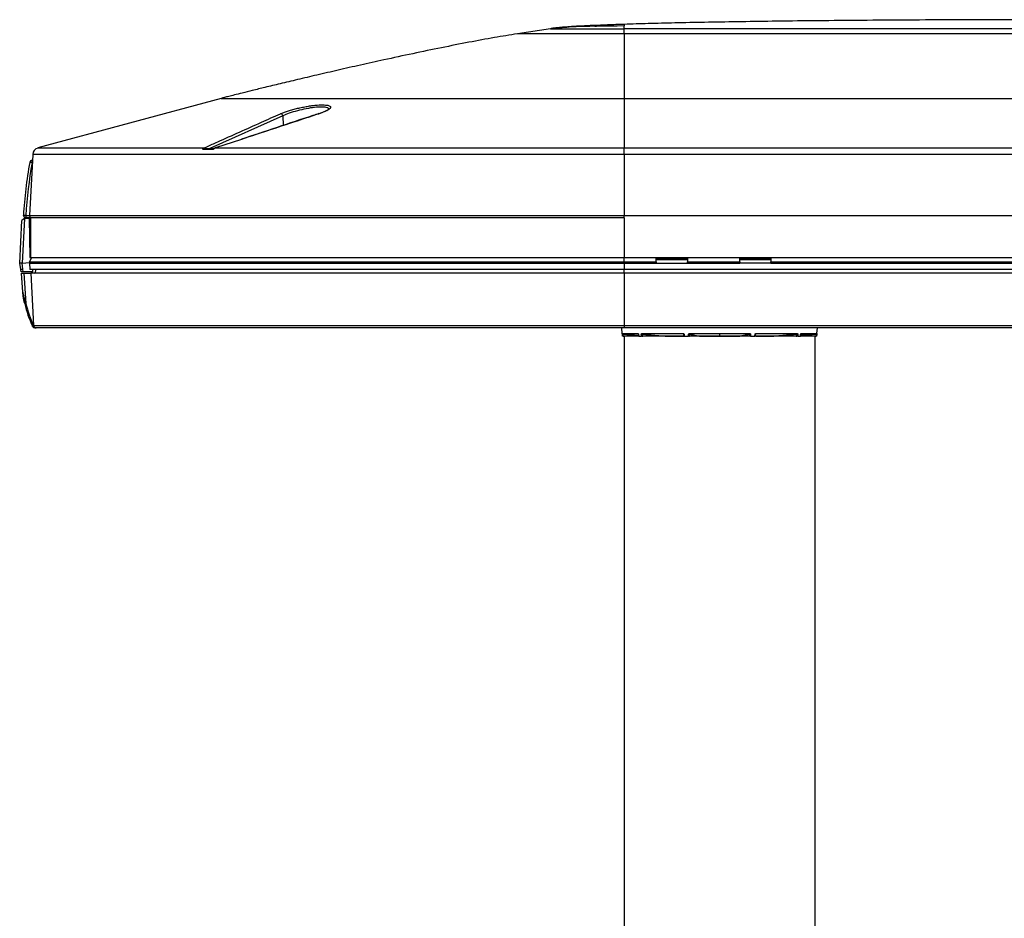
# Model space of a CAD drawing. Header units: millimetres. Extents: x 1141 to 9683, y 1625 to 6203.
# Tile 33 of 118: x 3292 to 3705, y 3802 to 4179. Entities that reach past the tile are written whole.
import ezdxf

# ---------------------------------------------------------------- set-up
doc = ezdxf.new("R2010")
doc.units = ezdxf.units.MM
doc.header["$LTSCALE"] = 25

msp = doc.modelspace()

# ---------------------------------------------------------------- linework, layer by layer
at = {"color": 7, "linetype": 'Continuous', "lineweight": 25}
for p, q in [((3514.4, 4174.76), (3500.56, 4172.62)), ((3533.75, 4175.71), (3532.97, 4175.68)), ((3545.31, 4172.62), (3545.31, 4174.76)), ((3725.31, 4174.76), (3545.31, 4174.76)), ((3725.31, 4172.62), (3545.31, 4172.62)), ((3376.42, 4145.54), (3299.56, 4124.75)), ((3376.42, 4145.54), (3545.31, 4145.54)), ((3545.31, 4145.54), (3545.31, 4124.75)), ((3545.31, 4145.54), (3725.31, 4145.54)), ((3402.24, 4138.22), (3371.57, 4124.47)), ((3402.24, 4138.22), (3402.4, 4134.23)), ((3384.82, 4128.35), (3373.94, 4124.75)), ((3299.56, 4124.75), (3369.17, 4124.75)), ((3368.53, 4124.26), (3373.15, 4124.26)), ((3371.57, 4124.47), (3373.66, 4124.67)), ((3373.94, 4124.75), (3545.31, 4124.75)), ((3545.31, 4122.01), (3545.31, 4124.75)), ((3545.31, 4124.75), (3721.93, 4124.75)), ((3297.35, 4122.01), (3296.01, 4096.51)), ((3545.31, 4122.01), (3297.35, 4122.01)), ((3725.31, 4122.01), (3545.31, 4122.01)), ((3545.31, 4122.01), (3545.31, 4096.51)), ((3297.1, 4118.61), (3297.1, 4119.56)), ((3297.1, 4119.56), (3297.22, 4119.56)), ((3297.17, 4118.61), (3297.1, 4118.61)), ((3293.87, 4095.25), (3292.83, 4094.31)), ((3293.87, 4095.25), (3292.89, 4076.52)), ((3293.42, 4096.51), (3293.87, 4095.51)), ((3293.94, 4095.31), (3293.87, 4095.25)), ((3293.94, 4095.31), (3295.83, 4095.31)), ((3294.42, 4096.51), (3294.42, 4095.51)), ((3294.42, 4096.51), (3296.01, 4096.51)), ((3296.46, 4095.51), (3294.42, 4095.51)), ((3295.83, 4095.31), (3296.12, 4078.81)), ((3295.83, 4095.31), (3296.46, 4095.31)), ((3296.01, 4096.51), (3545.31, 4096.51)), ((3296.46, 4095.51), (3296.01, 4096.51)), ((3296.46, 4095.61), (3545.31, 4095.61)), ((3545.31, 4095.51), (3296.46, 4095.51)), ((3296.46, 4095.51), (3296.46, 4078.81)), ((3545.31, 4096.51), (3905.31, 4096.51)), ((3545.31, 4095.51), (3545.31, 4096.51)), ((3545.31, 4095.51), (3545.31, 4078.81)), ((3291.89, 4076.47), (3292.83, 4094.31)), ((3296, 4076.96), (3297.01, 4078.81)), ((3296.12, 4078.81), (3296.46, 4078.81)), ((3296.46, 4078.81), (3545.31, 4078.81)), ((3296.46, 4078.81), (3296.46, 4078.56)), ((3296.46, 4078.56), (3296.88, 4078.56)), ((3545.31, 4078.81), (3905.31, 4078.81)), ((3545.31, 4076.96), (3545.31, 4078.81)), ((3558.78, 4076.96), (3558.75, 4078.81)), ((3559.28, 4077.81), (3559.27, 4078.81)), ((3559.27, 4078.79), (3559.56, 4078.79)), ((3559.56, 4078.73), (3559.56, 4078.81)), ((3559.56, 4078.31), (3559.56, 4078.73)), ((3571.06, 4078.73), (3571.06, 4078.81)), ((3571.06, 4078.79), (3571.36, 4078.79)), ((3571.06, 4078.73), (3571.06, 4078.31)), ((3571.36, 4078.81), (3571.34, 4077.81)), ((3571.87, 4078.81), (3571.84, 4076.96)), ((3593.78, 4076.96), (3593.75, 4078.81)), ((3594.28, 4077.81), (3594.27, 4078.81)), ((3594.27, 4078.77), (3594.56, 4078.77)), ((3594.27, 4078.77), (3594.56, 4078.77)), ((3594.56, 4078.78), (3594.56, 4078.81)), ((3594.56, 4078.78), (3594.56, 4077.81)), ((3595.56, 4078.73), (3595.56, 4078.31)), ((3605.06, 4078.73), (3595.56, 4078.73)), ((3605.06, 4078.31), (3605.06, 4078.73)), ((3606.06, 4078.81), (3606.06, 4078.78)), ((3606.06, 4078.78), (3606.06, 4077.81)), ((3606.06, 4078.77), (3606.36, 4078.77)), ((3606.06, 4078.77), (3606.36, 4078.77)), ((3606.36, 4078.81), (3606.34, 4077.81)), ((3606.87, 4078.81), (3606.84, 4076.96)), ((3292.35, 4073.85), (3291.89, 4076.47)), ((3292.89, 4076.52), (3295.99, 4076.68)), ((3292.89, 4076.52), (3292.89, 4076.52)), ((3293.21, 4073.95), (3292.89, 4076.52)), ((3296, 4076.96), (3295.98, 4076.47)), ((3295.98, 4076.47), (3296.12, 4073.81)), ((3295.98, 4076.47), (3545.31, 4076.47)), ((3296, 4076.96), (3545.31, 4076.96)), ((3545.31, 4076.96), (3545.31, 4076.47)), ((3545.31, 4076.96), (3558.78, 4076.96)), ((3545.31, 4076.47), (3545.31, 4073.81)), ((3545.31, 4076.47), (3558.78, 4076.47)), ((3571.86, 4077.81), (3558.77, 4077.81)), ((3558.78, 4076.96), (3558.78, 4076.87)), ((3558.78, 4076.87), (3558.78, 4076.47)), ((3558.78, 4076.87), (3558.79, 4076.47)), ((3558.78, 4076.47), (3558.79, 4076.47)), ((3558.79, 4076.47), (3571.83, 4076.47)), ((3559.56, 4078.31), (3559.56, 4077.81)), ((3570.06, 4078.23), (3560.56, 4078.23)), ((3560.56, 4078.23), (3560.56, 4077.81)), ((3570.06, 4077.81), (3560.56, 4077.81)), ((3570.06, 4077.81), (3570.06, 4078.23)), ((3571.06, 4078.31), (3571.06, 4077.81)), ((3571.83, 4076.47), (3571.84, 4076.96)), ((3571.83, 4076.47), (3593.79, 4076.47)), ((3571.84, 4076.96), (3593.78, 4076.96)), ((3606.86, 4077.81), (3593.77, 4077.81)), ((3593.78, 4076.96), (3593.79, 4076.47)), ((3606.83, 4076.47), (3593.79, 4076.47)), ((3605.06, 4078.31), (3595.56, 4078.31)), ((3606.83, 4076.47), (3606.84, 4076.96)), ((3606.83, 4076.47), (3718.79, 4076.47)), ((3606.84, 4076.96), (3718.78, 4076.96)), ((3292.54, 4072.81), (3292.35, 4073.85)), ((3293.15, 4064.32), (3292.59, 4072.31)), ((3292.59, 4072.31), (3293.59, 4072.31)), ((3293.35, 4072.81), (3293.21, 4073.95)), ((3297.39, 4072.81), (3293.35, 4072.81)), ((3293.59, 4072.31), (3294.48, 4059.6)), ((3293.59, 4072.31), (3296.58, 4072.31)), ((3545.31, 4073.81), (3296.12, 4073.81)), ((3545.31, 4072.31), (3296.58, 4072.31)), ((3296.58, 4072.31), (3297.73, 4050.26)), ((3297.39, 4072.81), (3297.44, 4073.81)), ((3298.58, 4072.31), (3298.71, 4073.81)), ((3725.31, 4073.81), (3545.31, 4073.81)), ((3545.31, 4072.31), (3545.31, 4073.81)), ((3545.31, 4072.31), (3545.31, 4050.26)), ((3725.31, 4072.31), (3545.31, 4072.31)), ((3297.33, 4049.88), (3297.24, 4050.07)), ((3297.7, 4050.26), (3297.73, 4050.26)), ((3297.7, 4050.26), (3297.79, 4049.88)), ((3297.73, 4050.26), (3545.31, 4050.26)), ((3545.31, 4050.26), (3905.31, 4050.26)), ((3545.31, 4050.26), (3545.31, 4049.31)), ((3298.73, 4049.31), (3298.24, 4049.31)), ((3545.31, 4049.31), (3298.73, 4049.31)), ((3544.51, 4047.01), (3544.31, 4049.31)), ((3544.51, 4047.01), (3551.06, 4047.01)), ((3544.56, 4046.52), (3544.51, 4047.01)), ((3544.62, 4045.81), (3544.56, 4046.52)), ((3544.87, 4045.81), (3544.62, 4045.81)), ((3551.25, 4046.78), (3544.74, 4046.78)), ((3544.74, 4046.78), (3551.36, 4046.27)), ((3544.8, 4046.53), (3544.87, 4045.81)), ((3551.38, 4046.03), (3544.8, 4046.53)), ((3544.87, 4045.81), (3545.31, 4045.81)), ((3905.31, 4049.31), (3545.31, 4049.31)), ((3545.31, 4045.81), (3545.31, 3791.34)), ((3551.16, 4045.81), (3545.31, 4045.81)), ((3551.34, 4046.52), (3551.4, 4045.81)), ((3551.44, 4045.81), (3552.54, 4045.81)), ((3552.77, 4047.01), (3569.97, 4047.01)), ((3560.58, 4045.81), (3552.84, 4046.53)), ((3552.88, 4045.81), (3553.13, 4045.81)), ((3570.06, 4046.78), (3552.95, 4046.78)), ((3570.62, 4045.81), (3553.07, 4045.81)), ((3562.91, 4045.86), (3570.26, 4045.86)), ((3570.03, 4046.77), (3570.07, 4046.77)), ((3570.11, 4046.77), (3570.06, 4046.78)), ((3570.13, 4046.76), (3570.06, 4046.78)), ((3570.49, 4045.81), (3572.3, 4045.81)), ((3598.38, 4045.81), (3572.3, 4045.81)), ((3572.61, 4045.81), (3572.69, 4045.81)), ((3575.83, 4045.81), (3572.62, 4046.53)), ((3572.76, 4047.01), (3585.31, 4047.01)), ((3585.31, 4046.78), (3572.83, 4046.78)), ((3577.13, 4045.86), (3585.31, 4045.86)), ((3585.31, 4047.01), (3597.86, 4047.01)), ((3585.31, 4047.01), (3585.31, 4046.78)), ((3597.79, 4046.78), (3585.31, 4046.78)), ((3585.31, 4046.78), (3585.31, 4045.86)), ((3585.31, 4045.86), (3593.49, 4045.86)), ((3585.31, 4045.86), (3585.31, 4045.81)), ((3598.01, 4046.53), (3594.79, 4045.81)), ((3597.94, 4045.81), (3598.01, 4045.81)), ((3598.32, 4045.81), (3600.13, 4045.81)), ((3617.56, 4045.81), (3600.33, 4045.81)), ((3600.35, 4045.86), (3607.72, 4045.86)), ((3600.57, 4046.78), (3600.48, 4046.76)), ((3617.67, 4046.78), (3600.57, 4046.78)), ((3600.65, 4047.01), (3617.86, 4047.01)), ((3617.78, 4046.53), (3610.04, 4045.81)), ((3617.49, 4045.81), (3617.74, 4045.81)), ((3618.09, 4045.81), (3619.19, 4045.81)), ((3625.82, 4046.53), (3619.21, 4046.03)), ((3625.88, 4046.78), (3619.23, 4046.27)), ((3625.31, 4045.81), (3619.24, 4045.81)), ((3625.88, 4046.78), (3619.37, 4046.78)), ((3619.56, 4047.01), (3626.11, 4047.01)), ((3625.31, 4045.81), (3625.31, 3791.34)), ((3625.31, 4045.81), (3625.75, 4045.81)), ((3625.75, 4045.81), (3625.82, 4046.53)), ((3626.01, 4045.81), (3625.75, 4045.81)), ((3626.07, 4046.52), (3626.01, 4045.81)), ((3626.11, 4047.01), (3626.07, 4046.52)), ((3626.11, 4047.01), (3626.31, 4049.31))]:
    msp.add_line(p, q, dxfattribs=at)
at = {"color": 7, "linetype": 'Continuous', "lineweight": 25, "flags": 128}
for points in [[(3514.4, 4174.76), (3514.4, 4174.76)], [(3417.51, 4139.13), (3417.4, 4139.12), (3417.38, 4139.12)], [(3373.94, 4124.75), (3373.87, 4124.75), (3373.81, 4124.73)], [(3559.56, 4078.73), (3559.58, 4078.63), (3559.64, 4078.54), (3559.73, 4078.45), (3559.85, 4078.38), (3560.01, 4078.31), (3560.18, 4078.27), (3560.37, 4078.24), (3560.56, 4078.23)], [(3570.06, 4078.23), (3570.26, 4078.24), (3570.44, 4078.27), (3570.62, 4078.31), (3570.77, 4078.38), (3570.89, 4078.45), (3570.99, 4078.54), (3571.04, 4078.63), (3571.06, 4078.73)], [(3595.56, 4078.31), (3595.37, 4078.31), (3595.18, 4078.34), (3595.01, 4078.38), (3594.85, 4078.44), (3594.73, 4078.51), (3594.64, 4078.6), (3594.58, 4078.68), (3594.56, 4078.78)], [(3606.06, 4078.78), (3606.04, 4078.68), (3605.99, 4078.6), (3605.89, 4078.51), (3605.77, 4078.44), (3605.62, 4078.38), (3605.44, 4078.34), (3605.26, 4078.31), (3605.06, 4078.31)], [(3560.56, 4077.81), (3560.37, 4077.82), (3560.18, 4077.85), (3560.01, 4077.9), (3559.85, 4077.96), (3559.73, 4078.04), (3559.64, 4078.12), (3559.58, 4078.22), (3559.56, 4078.31)], [(3571.06, 4078.31), (3571.04, 4078.22), (3570.99, 4078.12), (3570.89, 4078.04), (3570.77, 4077.96), (3570.62, 4077.9), (3570.44, 4077.85), (3570.26, 4077.82), (3570.06, 4077.81)], [(3297.33, 4049.88), (3297.35, 4049.85), (3297.39, 4049.83), (3297.43, 4049.82), (3297.49, 4049.82), (3297.56, 4049.82), (3297.63, 4049.83), (3297.71, 4049.85), (3297.79, 4049.88)], [(3551.37, 4046.52), (3551.35, 4046.52), (3551.33, 4046.52), (3551.33, 4046.52), (3551.33, 4046.52)], [(3551.37, 4046.52), (3551.39, 4046.3), (3551.44, 4045.81)], [(3552.54, 4045.81), (3552.51, 4046.31), (3552.51, 4046.31), (3552.5, 4046.52)], [(3552.84, 4046.53), (3552.86, 4046.32), (3552.88, 4045.81)], [(3552.95, 4046.78), (3553.36, 4046.74), (3554.99, 4046.59), (3561.51, 4045.98), (3562.57, 4045.88)], [(3570.35, 4045.81), (3570.32, 4046.32), (3570.31, 4046.53)], [(3570.45, 4046.52), (3570.46, 4046.3), (3570.49, 4045.81)], [(3572.3, 4045.81), (3572.3, 4046.31), (3572.3, 4046.31), (3572.3, 4046.52)], [(3572.62, 4046.53), (3572.62, 4046.32), (3572.61, 4045.81)], [(3572.83, 4046.78), (3573, 4046.74), (3573.68, 4046.59), (3576.39, 4045.98), (3576.83, 4045.88)], [(3593.79, 4045.88), (3593.96, 4045.92), (3594.64, 4046.07), (3597.35, 4046.68), (3597.79, 4046.78)], [(3598.01, 4045.81), (3598.01, 4046.32), (3598.01, 4046.53)], [(3598.32, 4046.52), (3598.32, 4046.3), (3598.32, 4045.81)], [(3600.13, 4045.81), (3600.16, 4046.31), (3600.16, 4046.31), (3600.17, 4046.52)], [(3600.32, 4046.53), (3600.3, 4046.32), (3600.27, 4045.81)], [(3608.06, 4045.88), (3608.46, 4045.92), (3610.09, 4046.07), (3616.62, 4046.68), (3617.67, 4046.78)], [(3617.74, 4045.81), (3617.77, 4046.32), (3617.78, 4046.53)], [(3618.12, 4046.52), (3618.11, 4046.3), (3618.09, 4045.81)], [(3619.19, 4045.81), (3619.23, 4046.31), (3619.23, 4046.31), (3619.25, 4046.52)], [(3619.29, 4046.52), (3619.29, 4046.52), (3619.29, 4046.52), (3619.27, 4046.52), (3619.25, 4046.52)]]:
    msp.add_lwpolyline(points, dxfattribs=at)
at = {"color": 7, "linetype": 'Continuous', "lineweight": 25}
for centre, radius, start, end in [((3401.19, 4138.07), 1.06, 7.813, 86.8849), ((3300.35, 4121.85), 3, 105.135, 177), ((3369.16, 4123.82), 0.927, 33.2274, 89.348), ((3493, 4083.58), 200, 169.8758, 176.2918), ((3493, 4083.63), 199, 169.8758, 176.2898), ((3297.1, 4118.56), 1, 90, 169.8758), ((3296.01, 4113.9), 4.84, 76.9664, 88.7385), ((3595.54, 4080.56), 1.83, 252.9438, 270.6946), ((3605.08, 4080.56), 1.83, 269.3054, 287.0562), ((3298.14, 4073.31), 1, 270, 296.5496), ((3293.65, 4064.35), 0.5, 184, 187.016), ((3293.82, 4061.95), 2.43, 274.1201, 285.7878), ((3339.95, 4070.05), 47.15, 192.9087, 205.0712), ((3339.95, 4070.03), 46.65, 192.9087, 205.0712), ((3296.5, 4052.54), 2.58, 286.8493, 297.742), ((3298.24, 4050.31), 1, 205.326, 270), ((3298.73, 4050.31), 1, 183, 270), ((3544.76, 4047.03), 0.25, 185, 265.6347), ((3544.59, 4048.32), 1.8, 269.0258, 276.9796), ((3551.29, 4047.01), 0.232, 180.371, 260.2825), ((3552.58, 4049.08), 2.56, 268.3242, 276.028), ((3553, 4047), 0.229, 179.199, 258.5797), ((3562.58, 4045.75), 0.134, 96.1468, 151.7517), ((3562.89, 4045.69), 0.177, 44.4365, 83.1777), ((3570.21, 4046.97), 0.247, 171.3492, 230.2873), ((3570.38, 4046.86), 0.346, 254.4398, 281.009), ((3572.39, 4048.11), 1.6, 266.7304, 278.0303), ((3573.04, 4046.97), 0.274, 171.5209, 223.0276), ((3576.83, 4045.65), 0.235, 90.6916, 135.3987), ((3577.09, 4045.79), 0.0864, 14.6694, 58.4802), ((3593.53, 4045.79), 0.0864, 121.5198, 165.3306), ((3593.79, 4045.65), 0.235, 44.6013, 89.3084), ((3597.59, 4046.97), 0.274, 316.9724, 8.4791), ((3598.23, 4048.11), 1.6, 261.9697, 273.2696), ((3600.23, 4047.02), 0.507, 263.2797, 281.287), ((3600.41, 4046.97), 0.247, 309.7127, 8.6508), ((3607.74, 4045.69), 0.177, 96.8223, 135.5635), ((3608.04, 4045.75), 0.134, 28.2483, 83.8532), ((3617.63, 4047), 0.229, 281.4203, 0.801), ((3618.05, 4049.08), 2.56, 263.972, 271.6758), ((3619.33, 4047.01), 0.232, 279.7175, 359.629), ((3626.04, 4048.32), 1.8, 263.0204, 270.9742), ((3625.86, 4047.03), 0.25, 274.3653, 355)]:
    msp.add_arc(centre, radius, start, end, dxfattribs=at)
for centre, major_axis, ratio, start_param, end_param in [((3298.24, 4050.31), (0, 1), 0.5, 2.012818, 3.141593), ((3544.81, 4046.52), (-0.063, 0.256), 0.002397, 4.746404, 6.282395), ((3625.82, 4046.52), (0.063, 0.256), 0.002397, 0.000791, 1.536782)]:
    msp.add_ellipse(centre, major_axis=major_axis, ratio=ratio, start_param=start_param, end_param=end_param, dxfattribs=at)
for points, knots in [([(3725.31, 4178.55), (3717.89, 4178.54), (3703.37, 4178.54), (3682.1, 4178.47), (3661.86, 4178.38), (3642.7, 4178.24), (3624.68, 4178.08), (3608.12, 4177.89), (3593.03, 4177.67), (3579.41, 4177.44), (3566.96, 4177.19), (3555.72, 4176.92), (3548.64, 4176.7), (3545.31, 4176.6)], [0, 0, 0, 0, 0.123658, 0.241862, 0.35434, 0.460819, 0.561023, 0.654682, 0.73675, 0.812537, 0.881819, 0.944378, 1, 1, 1, 1]), ([(3545.31, 4176.59), (3542.99, 4176.51), (3538.68, 4176.37), (3532.7, 4176.14), (3527.68, 4175.9), (3523.57, 4175.67), (3520.32, 4175.45), (3517.81, 4175.23), (3515.94, 4175.01), (3514.86, 4174.84), (3514.4, 4174.76)], [0, 0, 0, 0, 0.226537, 0.420324, 0.582354, 0.714302, 0.818614, 0.898089, 0.956121, 1, 1, 1, 1]), ([(3545.31, 4175.91), (3537.64, 4175.89), (3527.31, 4175.85), (3517.03, 4174.99), (3514.4, 4174.76)], [0, 0, 0, 0, 0.743568, 1, 1, 1, 1]), ([(3514.4, 4174.76), (3514.45, 4174.76), (3514.54, 4174.76), (3515.37, 4174.76), (3516.88, 4174.76), (3519.44, 4174.76), (3523.31, 4174.76), (3528.02, 4174.76), (3532.81, 4174.76), (3537.29, 4174.76), (3541.26, 4174.76), (3543.96, 4174.76), (3545.31, 4174.76)], [0, 0, 0, 0, 0.083364, 0.166751, 0.250116, 0.375058, 0.5, 0.624942, 0.749884, 0.833249, 0.916636, 1, 1, 1, 1]), ([(3545.31, 4176.6), (3545.31, 4176.6), (3545.31, 4176.59), (3545.31, 4176.56), (3545.31, 4176.5), (3545.31, 4176.42), (3545.31, 4176.32), (3545.31, 4176.2), (3545.31, 4176.07), (3545.31, 4175.96), (3545.31, 4175.91)], [0, 0, 0, 0, 0.156557, 0.304975, 0.444814, 0.575636, 0.697004, 0.808479, 0.909624, 1, 1, 1, 1]), ([(3545.31, 4174.76), (3545.31, 4174.88), (3545.31, 4175.22), (3545.31, 4175.54), (3545.31, 4175.75), (3545.31, 4175.91)], [0, 0, 0, 0, 0.100198, 0.301774, 1, 1, 1, 1]), ([(3500.56, 4172.62), (3497.35, 4172.1), (3490.56, 4171), (3479.96, 4169.03), (3468.55, 4166.78), (3456.64, 4164.3), (3445.32, 4161.86), (3434.87, 4159.54), (3425.52, 4157.42), (3416.71, 4155.38), (3408.6, 4153.48), (3401.34, 4151.75), (3395.04, 4150.23), (3389.75, 4148.94), (3385.48, 4147.88), (3382.18, 4147.05), (3379.72, 4146.42), (3377.9, 4145.94), (3376.87, 4145.66), (3376.42, 4145.54)], [0, 0, 0, 0, 0.076775, 0.162286, 0.25463, 0.351294, 0.449321, 0.528012, 0.603964, 0.67562, 0.741475, 0.800473, 0.85173, 0.894602, 0.929062, 0.955524, 0.974908, 0.989021, 1, 1, 1, 1]), ([(3545.31, 4172.62), (3543.51, 4172.62), (3539.83, 4172.62), (3534.29, 4172.62), (3529.22, 4172.62), (3524.7, 4172.62), (3520.77, 4172.62), (3517.05, 4172.62), (3513.61, 4172.62), (3510.51, 4172.62), (3507.8, 4172.62), (3505.5, 4172.62), (3503.45, 4172.62), (3501.82, 4172.62), (3500.75, 4172.62), (3500.62, 4172.62), (3500.56, 4172.62)], [0, 0, 0, 0, 0.076805, 0.156939, 0.239951, 0.303775, 0.368607, 0.434128, 0.5, 0.565872, 0.631393, 0.696225, 0.760049, 0.843061, 0.923195, 1, 1, 1, 1]), ([(3545.31, 4172.62), (3545.31, 4172.1), (3545.31, 4171), (3545.31, 4169.03), (3545.31, 4166.78), (3545.31, 4164.3), (3545.31, 4161.86), (3545.31, 4159.54), (3545.31, 4157.42), (3545.31, 4155.38), (3545.31, 4153.48), (3545.31, 4151.75), (3545.31, 4150.23), (3545.31, 4148.94), (3545.31, 4147.88), (3545.31, 4147.05), (3545.31, 4146.42), (3545.31, 4145.94), (3545.31, 4145.66), (3545.31, 4145.54)], [0, 0, 0, 0, 0.076775, 0.162286, 0.25463, 0.351294, 0.449321, 0.528012, 0.603964, 0.67562, 0.741475, 0.800473, 0.85173, 0.894602, 0.929062, 0.955524, 0.974908, 0.989021, 1, 1, 1, 1]), ([(3401.24, 4139.13), (3401.67, 4139.31), (3402.53, 4139.67), (3404.14, 4140.22), (3405.93, 4140.76), (3407.86, 4141.27), (3409.89, 4141.73), (3411.92, 4142.13), (3413.91, 4142.45), (3416.35, 4142.75), (3419.08, 4142.92), (3420.41, 4142.74), (3421.07, 4142.66)], [0, 0, 0, 0, 0.08657, 0.17314, 0.259747, 0.346345, 0.432277, 0.518194, 0.601528, 0.684848, 0.844523, 1, 1, 1, 1]), ([(3421.28, 4140.91), (3421.32, 4141.03), (3421.44, 4141.4), (3420.49, 4141.79), (3418.5, 4141.99), (3415.54, 4141.81), (3411.98, 4141.25), (3408.24, 4140.38), (3404.74, 4139.31), (3403.07, 4138.58), (3402.24, 4138.22)], [0, 0, 0, 0, 0.054881, 0.18208, 0.309152, 0.439652, 0.575581, 0.716118, 0.858059, 1, 1, 1, 1]), ([(3421.43, 4141.05), (3421.44, 4141.05), (3421.44, 4141.06), (3421.2, 4140.82), (3420.71, 4140.5), (3419.92, 4140.08), (3418.82, 4139.62), (3417.92, 4139.28), (3417.33, 4139.1), (3417.27, 4139.08)], [0, 0, 0, 0, 0.092749, 0.240823, 0.401641, 0.58307, 0.775575, 0.975094, 1, 1, 1, 1]), ([(3421.07, 4142.66), (3421.51, 4142.51), (3422.4, 4142.2), (3422.21, 4141.39), (3421.06, 4140.57), (3419.53, 4139.86), (3418.42, 4139.43), (3417.7, 4139.19), (3417.51, 4139.13)], [0, 0, 0, 0, 0.228347, 0.462242, 0.704744, 0.830348, 0.955953, 1, 1, 1, 1]), ([(3369.17, 4124.75), (3369.55, 4124.92), (3371.46, 4125.78), (3379.48, 4129.39), (3389.79, 4134.01), (3398.57, 4137.94), (3401.24, 4139.13)], [0, 0, 0, 0, 0.0357257, 0.1786287, 0.7502408, 1, 1, 1, 1]), ([(3417.51, 4139.13), (3416.99, 4138.96), (3414.4, 4138.11), (3403.5, 4134.52), (3393.12, 4131.09), (3384.82, 4128.35)], [0, 0, 0, 0, 0.047619, 0.238095, 1, 1, 1, 1]), ([(3417.36, 4139.2), (3416.51, 4138.92), (3405.67, 4135.33), (3394.83, 4131.73), (3384.84, 4128.4)], [0, 0, 0, 0, 0.0779596, 1, 1, 1, 1]), ([(3368.53, 4124.26), (3368.59, 4124.32), (3368.78, 4124.54), (3369.01, 4124.66), (3369.17, 4124.75)], [0, 0, 0, 0, 0.301195, 1, 1, 1, 1]), ([(3369.94, 4124.33), (3369.78, 4124.32), (3369.55, 4124.3), (3369.16, 4124.28), (3368.89, 4124.27), (3368.67, 4124.26), (3368.58, 4124.26), (3368.53, 4124.26)], [0, 0, 0, 0, 0.3951328, 0.5812159, 0.769177, 0.8896977, 1, 1, 1, 1]), ([(3371.57, 4124.47), (3371.16, 4124.44), (3370.64, 4124.39), (3370.06, 4124.34), (3369.94, 4124.33)], [0, 0, 0, 0, 0.789867, 1, 1, 1, 1]), ([(3373.15, 4124.26), (3373.11, 4124.26), (3373.03, 4124.26), (3372.98, 4124.26), (3372.99, 4124.27), (3373, 4124.27)], [0, 0, 0, 0, 0.343167, 0.718125, 1, 1, 1, 1]), ([(3373.81, 4124.72), (3373.73, 4124.7), (3373.43, 4124.61), (3373.18, 4124.4), (3373.01, 4124.26)], [0, 0, 0, 0, 0.284315, 1, 1, 1, 1]), ([(3373.94, 4124.75), (3373.75, 4124.66), (3373.47, 4124.54), (3373.23, 4124.32), (3373.15, 4124.26)], [0, 0, 0, 0, 0.6988048, 1, 1, 1, 1]), ([(3293.42, 4096.51), (3293.43, 4096.52), (3293.47, 4096.52), (3293.7, 4096.52), (3294.03, 4096.52), (3294.29, 4096.51), (3294.42, 4096.51)], [0, 0, 0, 0, 0.249976, 0.499848, 0.749571, 1, 1, 1, 1]), ([(3294.42, 4095.51), (3294.35, 4095.51), (3294.2, 4095.51), (3294.02, 4095.51), (3293.89, 4095.51), (3293.88, 4095.51), (3293.87, 4095.51)], [0, 0, 0, 0, 0.250567, 0.500234, 0.750003, 1, 1, 1, 1]), ([(3292.89, 4076.52), (3292.78, 4076.52), (3292.56, 4076.51), (3292.26, 4076.49), (3292.03, 4076.48), (3291.91, 4076.47), (3291.9, 4076.47), (3291.89, 4076.47)], [0, 0, 0, 0, 0.2129646, 0.4277732, 0.643472, 0.8542588, 1, 1, 1, 1]), ([(3292.35, 4073.85), (3292.37, 4073.85), (3292.39, 4073.85), (3292.59, 4073.88), (3292.87, 4073.91), (3293.09, 4073.94), (3293.21, 4073.95)], [0, 0, 0, 0, 0.250294, 0.5, 0.749706, 1, 1, 1, 1]), ([(3293.35, 4072.81), (3293.26, 4072.81), (3293.07, 4072.81), (3292.83, 4072.81), (3292.65, 4072.81), (3292.55, 4072.81), (3292.54, 4072.81), (3292.54, 4072.81)], [0, 0, 0, 0, 0.217232, 0.434246, 0.652779, 0.861272, 1, 1, 1, 1]), ([(3293.15, 4064.32), (3293.15, 4064.32), (3293.15, 4064.32), (3293.15, 4064.31), (3293.16, 4064.29), (3293.18, 4064.16), (3293.29, 4063.59), (3293.63, 4062.02), (3294.13, 4060.6), (3294.48, 4059.6)], [0, 0, 0, 0, 0.003745, 0.008113, 0.014773, 0.032836, 0.105323, 0.377568, 1, 1, 1, 1]), ([(3293.99, 4059.52), (3293.78, 4060.53), (3293.48, 4061.98), (3293.25, 4063.55), (3293.18, 4064.12), (3293.16, 4064.26), (3293.16, 4064.28), (3293.15, 4064.29), (3293.15, 4064.29), (3293.15, 4064.29)], [0, 0, 0, 0, 0.632866, 0.907544, 0.97665, 0.991229, 0.995594, 0.998053, 1, 1, 1, 1]), ([(3551.06, 4047.01), (3551.09, 4047), (3551.15, 4046.99), (3551.24, 4046.9), (3551.31, 4046.78), (3551.36, 4046.64), (3551.37, 4046.55), (3551.37, 4046.52)], [0, 0, 0, 0, 0.216214, 0.432135, 0.648431, 0.86707, 1, 1, 1, 1]), ([(3551.23, 4046.78), (3551.23, 4046.78), (3551.23, 4046.79), (3551.25, 4046.77), (3551.28, 4046.72), (3551.31, 4046.65), (3551.32, 4046.57), (3551.33, 4046.53), (3551.33, 4046.52)], [0, 0, 0, 0, 0.074496, 0.276758, 0.473432, 0.682689, 0.920466, 1, 1, 1, 1]), ([(3551.44, 4045.81), (3551.42, 4045.81), (3551.4, 4045.81), (3551.4, 4045.81), (3551.4, 4045.81)], [0, 0, 0, 0, 0.559771, 1, 1, 1, 1]), ([(3552.5, 4046.52), (3552.5, 4046.58), (3552.5, 4046.69), (3552.55, 4046.84), (3552.62, 4046.95), (3552.7, 4047), (3552.75, 4047), (3552.77, 4047.01)], [0, 0, 0, 0, 0.2224841, 0.4453482, 0.6666547, 0.8851129, 1, 1, 1, 1]), ([(3552.88, 4045.81), (3552.86, 4045.81), (3552.81, 4045.81), (3552.72, 4045.81), (3552.64, 4045.81), (3552.58, 4045.81), (3552.55, 4045.81), (3552.54, 4045.81)], [0, 0, 0, 0, 0.218975, 0.437978, 0.656304, 0.873826, 1, 1, 1, 1]), ([(3552.95, 4046.78), (3552.94, 4046.78), (3552.91, 4046.78), (3552.88, 4046.75), (3552.85, 4046.69), (3552.83, 4046.62), (3552.84, 4046.56), (3552.84, 4046.53)], [0, 0, 0, 0, 0.112807, 0.327598, 0.547587, 0.772591, 1, 1, 1, 1]), ([(3562.57, 4045.88), (3562.59, 4045.88), (3562.64, 4045.87), (3562.73, 4045.87), (3562.81, 4045.86), (3562.87, 4045.86), (3562.9, 4045.86), (3562.91, 4045.86)], [0, 0, 0, 0, 0.224367, 0.448742, 0.672005, 0.893891, 1, 1, 1, 1]), ([(3569.97, 4047.01), (3570.02, 4047), (3570.12, 4046.99), (3570.27, 4046.9), (3570.38, 4046.78), (3570.44, 4046.64), (3570.45, 4046.55), (3570.45, 4046.52)], [0, 0, 0, 0, 0.216214, 0.432135, 0.648431, 0.86707, 1, 1, 1, 1]), ([(3570.11, 4046.77), (3570.13, 4046.76), (3570.18, 4046.75), (3570.24, 4046.69), (3570.28, 4046.61), (3570.29, 4046.55), (3570.29, 4046.53)], [0, 0, 0, 0, 0.270656, 0.516922, 0.777008, 1, 1, 1, 1]), ([(3572.3, 4046.52), (3572.31, 4046.58), (3572.32, 4046.69), (3572.4, 4046.84), (3572.53, 4046.95), (3572.65, 4047), (3572.74, 4047), (3572.76, 4047.01)], [0, 0, 0, 0, 0.222484, 0.445348, 0.666655, 0.885113, 1, 1, 1, 1]), ([(3572.61, 4045.81), (3572.6, 4045.81), (3572.58, 4045.81), (3572.51, 4045.81), (3572.43, 4045.81), (3572.36, 4045.81), (3572.32, 4045.81), (3572.3, 4045.81)], [0, 0, 0, 0, 0.218975, 0.437978, 0.656304, 0.873826, 1, 1, 1, 1]), ([(3572.62, 4046.53), (3572.62, 4046.56), (3572.62, 4046.62), (3572.66, 4046.69), (3572.72, 4046.75), (3572.78, 4046.78), (3572.82, 4046.78), (3572.83, 4046.78)], [0, 0, 0, 0, 0.227409, 0.452413, 0.672402, 0.887193, 1, 1, 1, 1]), ([(3576.83, 4045.88), (3576.84, 4045.88), (3576.86, 4045.87), (3576.93, 4045.87), (3577.01, 4045.86), (3577.08, 4045.86), (3577.12, 4045.86), (3577.13, 4045.86)], [0, 0, 0, 0, 0.2243672, 0.448742, 0.6720051, 0.8938913, 1, 1, 1, 1]), ([(3593.49, 4045.86), (3593.52, 4045.86), (3593.57, 4045.86), (3593.65, 4045.87), (3593.73, 4045.87), (3593.77, 4045.88), (3593.79, 4045.88), (3593.79, 4045.88)], [0, 0, 0, 0, 0.22128, 0.442591, 0.664073, 0.886606, 1, 1, 1, 1]), ([(3597.79, 4046.78), (3597.81, 4046.78), (3597.87, 4046.77), (3597.93, 4046.73), (3597.98, 4046.66), (3598.01, 4046.59), (3598.01, 4046.55), (3598.01, 4046.53)], [0, 0, 0, 0, 0.212239, 0.425391, 0.641855, 0.863904, 1, 1, 1, 1]), ([(3597.86, 4047.01), (3597.91, 4047), (3598.02, 4046.99), (3598.16, 4046.9), (3598.26, 4046.78), (3598.31, 4046.64), (3598.32, 4046.55), (3598.32, 4046.52)], [0, 0, 0, 0, 0.216214, 0.432135, 0.648431, 0.86707, 1, 1, 1, 1]), ([(3598.32, 4045.81), (3598.3, 4045.81), (3598.24, 4045.81), (3598.16, 4045.81), (3598.08, 4045.81), (3598.03, 4045.81), (3598.02, 4045.81), (3598.01, 4045.81)], [0, 0, 0, 0, 0.217252, 0.434508, 0.651743, 0.869507, 1, 1, 1, 1]), ([(3600.17, 4046.52), (3600.18, 4046.58), (3600.2, 4046.69), (3600.29, 4046.84), (3600.42, 4046.95), (3600.55, 4047), (3600.63, 4047), (3600.65, 4047.01)], [0, 0, 0, 0, 0.222484, 0.445348, 0.666655, 0.885113, 1, 1, 1, 1]), ([(3600.33, 4046.53), (3600.33, 4046.54), (3600.34, 4046.58), (3600.37, 4046.66), (3600.42, 4046.72), (3600.47, 4046.76), (3600.51, 4046.77), (3600.52, 4046.77)], [0, 0, 0, 0, 0.119665, 0.379528, 0.633356, 0.886988, 1, 1, 1, 1]), ([(3600.57, 4046.78), (3600.55, 4046.78), (3600.54, 4046.78), (3600.52, 4046.77), (3600.52, 4046.77)], [0, 0, 0, 0, 0.789295, 1, 1, 1, 1]), ([(3607.72, 4045.86), (3607.74, 4045.86), (3607.77, 4045.86), (3607.85, 4045.87), (3607.94, 4045.87), (3608.01, 4045.88), (3608.04, 4045.88), (3608.06, 4045.88)], [0, 0, 0, 0, 0.22128, 0.442591, 0.664073, 0.886606, 1, 1, 1, 1]), ([(3617.78, 4046.53), (3617.78, 4046.55), (3617.79, 4046.59), (3617.78, 4046.66), (3617.76, 4046.73), (3617.72, 4046.77), (3617.69, 4046.78), (3617.67, 4046.78)], [0, 0, 0, 0, 0.136096, 0.358145, 0.574609, 0.787761, 1, 1, 1, 1]), ([(3618.09, 4045.81), (3618.07, 4045.81), (3618.03, 4045.81), (3617.95, 4045.81), (3617.87, 4045.81), (3617.79, 4045.81), (3617.76, 4045.81), (3617.74, 4045.81)], [0, 0, 0, 0, 0.217252, 0.434508, 0.651743, 0.869507, 1, 1, 1, 1]), ([(3617.86, 4047.01), (3617.89, 4047), (3617.96, 4046.99), (3618.04, 4046.9), (3618.1, 4046.78), (3618.12, 4046.64), (3618.12, 4046.55), (3618.12, 4046.52)], [0, 0, 0, 0, 0.216214, 0.432135, 0.648431, 0.86707, 1, 1, 1, 1]), ([(3619.25, 4046.52), (3619.26, 4046.58), (3619.28, 4046.69), (3619.34, 4046.84), (3619.42, 4046.95), (3619.5, 4047), (3619.55, 4047), (3619.56, 4047.01)], [0, 0, 0, 0, 0.222484, 0.445348, 0.666655, 0.885113, 1, 1, 1, 1]), ([(3619.3, 4046.52), (3619.3, 4046.53), (3619.3, 4046.59), (3619.32, 4046.66), (3619.35, 4046.74), (3619.38, 4046.78), (3619.39, 4046.79), (3619.39, 4046.79), (3619.39, 4046.79)], [0, 0, 0, 0, 0.107758, 0.369419, 0.583196, 0.778151, 0.959319, 1, 1, 1, 1])]:
    msp.add_open_spline(points, degree=3, knots=knots, dxfattribs=at)

doc.saveas('drawing.dxf')
